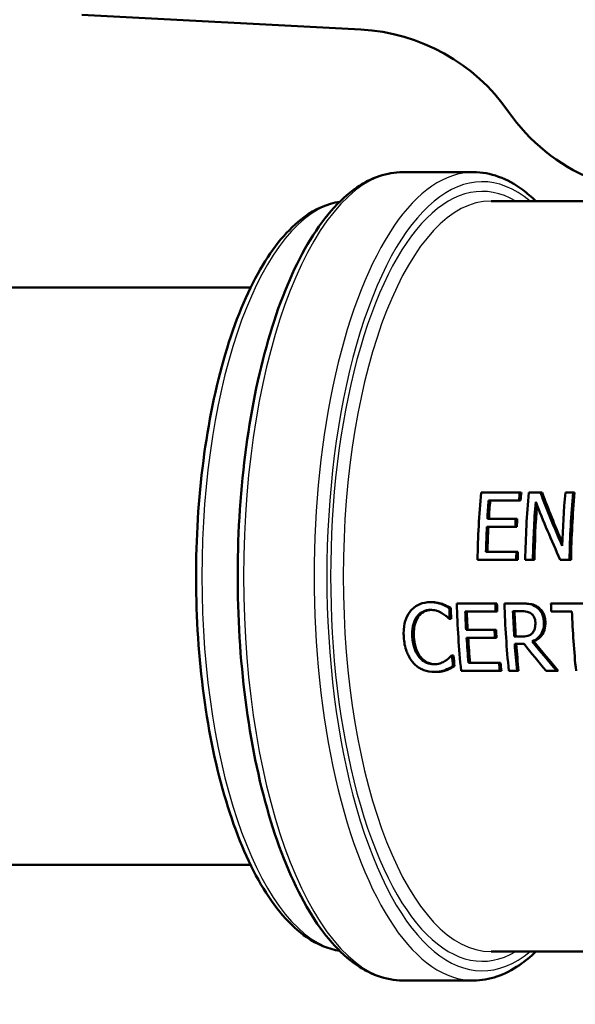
# Model space of a CAD drawing. Header units: millimetres. Extents: x 100 to 2000, y 93 to 2870.
# Tile 5 of 36: x 562 to 591, y 1510 to 1561. Entities that reach past the tile are written whole.
import ezdxf

# ---------------------------------------------------------------- set-up
doc = ezdxf.new("R2010")
doc.units = ezdxf.units.MM
doc.header["$LTSCALE"] = 10
for name, color, linetype, lineweight in [('Hatch', 7, 'Continuous', 9), ('Visible Edges(ISO)', 7, 'Continuous', 50), ('Visible Tangent Edges(ISO)', 7, 'Continuous', 25)]:
    doc.layers.add(name, color=color, linetype=linetype, lineweight=lineweight)

msp = doc.modelspace()

# ---------------------------------------------------------------- hatches: boundary and pattern name
at = {"layer": 'Hatch'}
h = msp.add_hatch(dxfattribs=at)
h.set_pattern_fill('ANSI31', color=256, scale=254, angle=90, style=0)
h.set_pattern_definition([(135, (0, 0), (-22.45064, -22.45064), [])])
edge = h.paths.add_edge_path()
edge.add_line((592.041, 1553.055), (607.37, 1553.055))
edge.add_line((607.37, 1553.055), (607.235, 1554.997))
edge.add_ellipse((606.936, 1553.835), major_axis=(1.199, -0.042), ratio=1, start_angle=77.607, end_angle=90)
edge.add_line((606.978, 1555.034), (595.02, 1555.452))
edge.add_ellipse((595.023, 1555.552), major_axis=(-0.0999, 0.0035), ratio=1, start_angle=0, end_angle=90, ccw=False)
edge.add_line((594.923, 1555.555), (594.937, 1555.955))
edge.add_ellipse((595.037, 1555.951), major_axis=(0.0035, 0.0999), ratio=1, start_angle=2, end_angle=90, ccw=False)
edge.add_line((595.037, 1556.051), (607.161, 1556.051))
edge.add_line((607.161, 1556.051), (607.091, 1557.059))
edge.add_ellipse((606.093, 1556.989), major_axis=(-0.07, 0.998), ratio=1, start_angle=270, end_angle=341)
edge.add_line((606.352, 1557.955), (596.306, 1560.647))
edge.add_ellipse((596.565, 1561.613), major_axis=(-0.966, 0.259), ratio=1, start_angle=54.5, end_angle=90, ccw=False)
edge.add_line((595.793, 1560.977), (594.129, 1562.995))
edge.add_ellipse((594.901, 1563.631), major_axis=(-0.636, 0.772), ratio=1, start_angle=54.5, end_angle=90, ccw=False)
edge.add_line((593.903, 1563.562), (593.757, 1565.658))
edge.add_ellipse((590.265, 1565.414), major_axis=(-0.244, 3.491), ratio=1, start_angle=270, end_angle=353)
edge.add_line((590.448, 1568.909), (565.974, 1570.192))
edge.add_spline(control_points=[(565.974, 1570.192), (564.342, 1570.277), (562.734, 1570.629), (559.697, 1571.837), (558.287, 1572.685), (555.554, 1575.009), (554.327, 1576.553), (552.535, 1580.024), (551.986, 1581.918), (551.816, 1583.864)], knot_values=[-2.152597, -2.152597, -2.152597, -2.152597, -1.662265, -1.662265, -1.171933, -1.171933, -0.585967, -0.585967, 0, 0, 0, 0], degree=3, periodic=0)
edge.add_line((551.816, 1583.864), (536.601, 1757.772))
edge.add_ellipse((535.107, 1757.641), major_axis=(-0.131, 1.494), ratio=1, start_angle=270, end_angle=354.5)
edge.add_line((535.12, 1759.141), (526.636, 1759.215))
edge.add_line((526.636, 1759.215), (517.683, 1759.293))
edge.add_line((517.683, 1759.293), (517.626, 1752.793))
edge.add_line((517.626, 1752.793), (519.34, 1752.778))
edge.add_ellipse((519.332, 1751.778), major_axis=(1, -0.009), ratio=1, start_angle=10, end_angle=90, ccw=False)
edge.add_line((520.318, 1751.943), (520.529, 1750.681))
edge.add_ellipse((521.022, 1750.764), major_axis=(0.083, -0.493), ratio=1, start_angle=270, end_angle=350)
edge.add_line((521.018, 1750.264), (527.155, 1750.21))
edge.add_ellipse((527.116, 1745.71), major_axis=(4.5, -0.039), ratio=1, start_angle=5.5, end_angle=90, ccw=False)
edge.add_line((531.599, 1746.102), (546.179, 1579.457))
edge.add_spline(control_points=[(546.179, 1579.457), (546.369, 1577.286), (546.912, 1575.161), (548.663, 1571.169), (549.859, 1569.33), (553.083, 1565.797), (555.197, 1564.234), (559.906, 1562.007), (562.455, 1561.364), (565.056, 1561.228)], knot_values=[-2.870129, -2.870129, -2.870129, -2.870129, -2.216354, -2.216354, -1.562578, -1.562578, -0.781289, -0.781289, 0, 0, 0, 0], degree=3, periodic=0)
edge.add_line((565.056, 1561.228), (579.557, 1560.468))
edge.add_ellipse((579.033, 1550.481), major_axis=(9.986, -0.523), ratio=1, start_angle=37.8602, end_angle=90, ccw=False)
edge.add_ellipse((595.444, 1561.913), major_axis=(5.716, -8.205), ratio=1, start_angle=270, end_angle=302.2923)
edge.add_ellipse((592.041, 1552.555), major_axis=(0.143, 0.479), ratio=1, start_angle=16.5598, end_angle=90, ccw=False)
edge = h.paths.add_edge_path()
edge.add_line((477.638, 1759.642), (469.154, 1759.717))
edge.add_ellipse((469.18, 1762.716), major_axis=(-3, 0.026), ratio=1, start_angle=5.5, end_angle=90, ccw=False)
edge.add_line((466.191, 1762.455), (465.761, 1767.378))
edge.add_ellipse((464.266, 1767.247), major_axis=(-0.131, 1.494), ratio=1, start_angle=270, end_angle=355)
edge.add_line((464.266, 1768.747), (447.459, 1768.747))
edge.add_ellipse((447.459, 1767.247), major_axis=(-1.5, 0), ratio=1, start_angle=270, end_angle=356)
edge.add_line((445.963, 1767.352), (445.641, 1762.747))
edge.add_line((445.641, 1762.747), (451.641, 1762.747))
edge.add_line((451.641, 1762.747), (452.49, 1762.747))
edge.add_ellipse((452.49, 1761.747), major_axis=(1, 0), ratio=1, start_angle=0, end_angle=90, ccw=False)
edge.add_line((453.49, 1761.747), (453.49, 1758.761))
edge.add_ellipse((451.183, 1756.844), major_axis=(1.918, -2.307), ratio=1, start_angle=65.2703, end_angle=90, ccw=False)
edge.add_line((454.08, 1757.62), (457.47, 1744.971))
edge.add_ellipse((460.368, 1745.747), major_axis=(0.776, -2.898), ratio=1, start_angle=270, end_angle=345)
edge.add_line((460.368, 1742.747), (462.514, 1742.747))
edge.add_ellipse((462.514, 1745.747), major_axis=(3, 0), ratio=1, start_angle=270, end_angle=345.7615)
edge.add_line((465.422, 1745.009), (466.103, 1747.693))
edge.add_ellipse((469.98, 1746.709), major_axis=(0.984, 3.877), ratio=1, start_angle=13.7385, end_angle=90, ccw=False)
edge.add_line((470.015, 1750.709), (483.099, 1750.594))
edge.add_ellipse((483.103, 1751.094), major_axis=(0.5, -0.004), ratio=1, start_angle=270, end_angle=350)
edge.add_line((483.595, 1751.003), (483.828, 1752.262))
edge.add_ellipse((484.811, 1752.08), major_axis=(0.182, 0.983), ratio=1, start_angle=10, end_angle=90, ccw=False)
edge.add_line((484.82, 1753.08), (486.534, 1753.065))
edge.add_line((486.534, 1753.065), (486.591, 1759.564))
edge.add_line((486.591, 1759.564), (477.638, 1759.642))
edge = h.paths.add_edge_path()
edge.add_line((707.179, 1553.055), (712.041, 1553.055))
edge.add_ellipse((712.041, 1552.555), major_axis=(0.5, 0), ratio=1, start_angle=16.5598, end_angle=90, ccw=False)
edge.add_ellipse((708.637, 1561.913), major_axis=(9.215, 3.883), ratio=1, start_angle=270, end_angle=302.2923)
edge.add_ellipse((725.048, 1550.481), major_axis=(5.716, 8.205), ratio=1, start_angle=37.8602, end_angle=90, ccw=False)
edge.add_line((724.525, 1560.468), (906.996, 1570.031))
edge.add_spline(control_points=[(906.996, 1570.031), (909.172, 1570.145), (911.315, 1570.614), (915.365, 1572.224), (917.245, 1573.355), (920.889, 1576.454), (922.525, 1578.512), (924.915, 1583.14), (925.646, 1585.666), (925.873, 1588.26)], knot_values=[-2.870129, -2.870129, -2.870129, -2.870129, -2.216354, -2.216354, -1.562578, -1.562578, -0.781289, -0.781289, 0, 0, 0, 0], degree=3, periodic=0)
edge.add_line((925.873, 1588.26), (936.986, 1715.279))
edge.add_ellipse((1036.605, 1706.563), major_axis=(8.716, 99.619), ratio=1, start_angle=77, end_angle=90, ccw=False)
edge.add_line((941.5, 1737.465), (943.054, 1742.249))
edge.add_ellipse((924.033, 1748.429), major_axis=(19.021, -6.18), ratio=1, start_angle=0, end_angle=3)
edge.add_line((943.351, 1743.253), (947.201, 1757.62))
edge.add_ellipse((950.099, 1756.844), major_axis=(0.776, 2.898), ratio=1, start_angle=65.2703, end_angle=90, ccw=False)
edge.add_line((947.792, 1758.761), (947.792, 1761.747))
edge.add_ellipse((948.792, 1761.747), major_axis=(0, 1), ratio=1, start_angle=0, end_angle=90, ccw=False)
edge.add_line((948.792, 1762.747), (949.641, 1762.747))
edge.add_line((949.641, 1762.747), (955.641, 1762.747))
edge.add_line((955.641, 1762.747), (955.319, 1767.352))
edge.add_ellipse((953.822, 1767.247), major_axis=(-0.105, 1.496), ratio=1, start_angle=270, end_angle=356)
edge.add_line((953.822, 1768.747), (937.015, 1768.747))
edge.add_ellipse((937.015, 1767.247), major_axis=(-1.5, 0), ratio=1, start_angle=270, end_angle=355)
edge.add_line((935.521, 1767.378), (920.236, 1592.667))
edge.add_spline(control_points=[(920.236, 1592.667), (920.093, 1591.039), (919.686, 1589.445), (918.372, 1586.451), (917.475, 1585.072), (915.057, 1582.421), (913.472, 1581.249), (909.94, 1579.579), (908.028, 1579.097), (906.078, 1578.995)], knot_values=[-2.152597, -2.152597, -2.152597, -2.152597, -1.662265, -1.662265, -1.171933, -1.171933, -0.585967, -0.585967, 0, 0, 0, 0], degree=3, periodic=0)
edge.add_line((906.078, 1578.995), (713.633, 1568.909))
edge.add_ellipse((713.816, 1565.414), major_axis=(-3.495, -0.183), ratio=1, start_angle=270, end_angle=353)
edge.add_line((710.325, 1565.658), (710.178, 1563.562))
edge.add_ellipse((709.181, 1563.631), major_axis=(-0.07, -0.998), ratio=1, start_angle=54.5, end_angle=90, ccw=False)
edge.add_line((709.952, 1562.995), (708.288, 1560.977))
edge.add_ellipse((707.516, 1561.613), major_axis=(-0.636, -0.772), ratio=1, start_angle=54.5, end_angle=90, ccw=False)
edge.add_line((707.775, 1560.647), (697.73, 1557.955))
edge.add_ellipse((697.989, 1556.989), major_axis=(-0.966, -0.259), ratio=1, start_angle=270, end_angle=341)
edge.add_line((696.991, 1557.059), (696.921, 1556.051))
edge.add_line((696.921, 1556.051), (709.044, 1556.051))
edge.add_ellipse((709.044, 1555.951), major_axis=(0.1, 0), ratio=1, start_angle=2, end_angle=90, ccw=False)
edge.add_line((709.144, 1555.955), (709.158, 1555.555))
edge.add_ellipse((709.058, 1555.552), major_axis=(0.0035, -0.0999), ratio=1, start_angle=0, end_angle=90, ccw=False)
edge.add_line((709.062, 1555.452), (697.103, 1555.034))
edge.add_ellipse((697.145, 1553.835), major_axis=(1.162, 0.298), ratio=1, start_angle=77.607, end_angle=90)
edge.add_line((696.847, 1554.997), (696.711, 1553.055))
edge.add_line((696.711, 1553.055), (707.179, 1553.055))

# ---------------------------------------------------------------- linework, layer by layer
at = {"layer": 'Visible Edges(ISO)'}
for p, q in [((565.056, 1561.228), (579.557, 1560.468)), ((585.415, 1553.055), (581.739, 1553.055)), ((586.334, 1551.555), (591.541, 1551.555)), ((530.884, 1547.055), (573.825, 1547.055)), ((587.825, 1536.409), (585.813, 1536.409)), ((587.825, 1536.409), (587.906, 1536.409)), ((588.902, 1536.409), (588.295, 1536.409)), ((588.902, 1536.409), (588.983, 1536.409)), ((590.596, 1536.409), (590.197, 1536.409)), ((590.596, 1536.409), (590.677, 1536.409)), ((586.206, 1535.995), (587.79, 1535.995)), ((587.79, 1535.995), (587.871, 1535.995)), ((587.616, 1535.036), (586.138, 1535.036)), ((587.616, 1535.036), (587.696, 1535.036)), ((586.115, 1534.622), (587.593, 1534.622)), ((587.593, 1534.622), (587.672, 1534.622)), ((587.649, 1533.323), (586.065, 1533.323)), ((587.649, 1533.323), (587.728, 1533.323)), ((585.628, 1532.909), (587.641, 1532.909)), ((587.641, 1532.909), (587.72, 1532.909)), ((588.11, 1532.909), (588.509, 1532.909)), ((588.509, 1532.909), (588.588, 1532.909)), ((589.932, 1532.909), (590.411, 1532.909)), ((590.411, 1532.909), (590.49, 1532.909)), ((583.155, 1530.709), (583.234, 1530.709)), ((583.723, 1530.618), (583.803, 1530.618)), ((584.157, 1530.414), (584.236, 1530.414)), ((586.561, 1530.646), (584.549, 1530.646)), ((584.99, 1530.232), (586.575, 1530.232)), ((586.561, 1530.646), (586.64, 1530.646)), ((586.575, 1530.232), (586.654, 1530.232)), ((587.859, 1530.646), (587.03, 1530.646)), ((587.471, 1530.243), (587.896, 1530.243)), ((587.859, 1530.646), (587.938, 1530.646)), ((592.032, 1530.646), (589.447, 1530.646)), ((589.46, 1530.232), (590.539, 1530.232)), ((584.145, 1529.852), (584.179, 1529.852)), ((584.179, 1529.852), (584.258, 1529.852)), ((586.512, 1529.273), (585.034, 1529.273)), ((586.512, 1529.273), (586.592, 1529.273)), ((585.059, 1528.859), (586.537, 1528.859)), ((586.537, 1528.859), (586.617, 1528.859)), ((587.912, 1528.927), (587.536, 1528.927)), ((587.563, 1528.539), (588.053, 1528.539)), ((588.471, 1528.669), (588.551, 1528.669)), ((584.302, 1527.94), (584.27, 1527.94)), ((584.302, 1527.94), (584.382, 1527.94)), ((583.944, 1527.186), (584.025, 1527.186)), ((584.352, 1527.384), (584.433, 1527.384)), ((586.746, 1527.56), (585.161, 1527.56)), ((586.746, 1527.56), (586.827, 1527.56)), ((583.381, 1527.084), (583.462, 1527.084)), ((584.774, 1527.146), (586.786, 1527.146)), ((586.786, 1527.146), (586.868, 1527.146)), ((587.255, 1527.146), (587.683, 1527.146)), ((587.683, 1527.146), (587.764, 1527.146)), ((589.189, 1527.146), (589.745, 1527.146)), ((589.745, 1527.146), (589.826, 1527.146)), ((517.099, 1517.055), (573.825, 1517.055)), ((586.334, 1512.555), (629.316, 1512.555)), ((585.415, 1511.055), (581.739, 1511.055))]:
    msp.add_line(p, q, dxfattribs=at)
for centre, start, end in [((579.033, 1550.481), 34.8602, 87), ((595.444, 1561.913), 214.8602, 247.1526)]:
    msp.add_arc(centre, 10, start, end, dxfattribs=at)
for centre, major_axis, ratio, start_param, end_param in [((593.389, 1532.055), (0, -19.7), 0.394309, 4.489544, 4.669036), ((595.401, 1532.055), (0, 19.7), 0.394309, 1.347952, 1.369454), ((595.401, 1532.055), (0, -19.5), 0.394309, 4.48722, 4.508953), ((595.87, 1532.055), (0, -19.7), 0.394309, 4.489544, 4.669036), ((598.513, 1532.055), (10.372, -19.426), 0.315549, 4.322635, 4.465052), ((598.513, 1532.055), (10.267, -19.229), 0.315549, 4.32031, 4.455507), ((597.773, 1532.055), (0, -19.7), 0.394309, 4.489544, 4.631961), ((598.172, 1532.055), (0, 19.7), 0.394309, 1.347952, 1.527443), ((598.172, 1532.055), (0, -19.5), 0.394309, 4.48722, 4.668591), ((593.817, 1532.055), (0, 19.7), 0.394309, 1.369454, 1.418892), ((593.817, 1532.055), (0, -19.5), 0.394309, 4.508953, 4.558914), ((596.269, 1532.055), (0, 19.7), 0.394309, 1.37298, 1.527443), ((598.095, 1532.055), (10.456, -19.424), 0.314474, 4.34687, 4.501333), ((596.269, 1532.055), (0, -19.5), 0.394309, 4.521419, 4.668591), ((595.294, 1532.055), (0, 19.7), 0.394309, 1.418892, 1.440124), ((595.294, 1532.055), (0, -19.5), 0.394309, 4.558914, 4.580369), ((593.817, 1532.055), (0, 19.7), 0.394309, 1.440124, 1.506392), ((593.817, 1532.055), (0, -19.5), 0.394309, 4.580369, 4.647323), ((595.401, 1532.055), (0, 19.7), 0.394309, 1.506392, 1.527443), ((595.401, 1532.055), (0, -19.5), 0.394309, 4.647323, 4.668591), ((591.898, 1532.055), (0, 19.7), 0.394309, 1.654215, 1.68286), ((591.898, 1532.055), (0, -19.5), 0.394309, 4.796665, 4.825607), ((592.297, 1532.055), (0, -19.7), 0.394309, 4.783966, 4.964223), ((592.724, 1532.055), (0, 19.7), 0.394309, 1.663465, 1.71247), ((592.724, 1532.055), (0, -19.5), 0.394309, 4.806011, 4.855525), ((594.309, 1532.055), (0, 19.7), 0.394309, 1.642373, 1.663465), ((594.309, 1532.055), (0, -19.5), 0.394309, 4.784701, 4.806011), ((594.778, 1532.055), (0, -19.7), 0.394309, 4.783966, 4.964223), ((595.206, 1532.055), (0, 19.7), 0.394309, 1.662887, 1.730236), ((595.206, 1532.055), (0, -19.5), 0.394309, 4.805427, 4.873478), ((597.195, 1532.055), (0, -19.7), 0.394309, 4.783966, 4.805058), ((598.274, 1532.055), (0, -19.7), 0.394309, 4.805058, 4.964223), ((594.202, 1532.055), (0, 19.7), 0.394309, 1.71247, 1.733737), ((594.202, 1532.055), (0, -19.5), 0.394309, 4.855525, 4.877016), ((592.724, 1532.055), (0, 19.7), 0.394309, 1.733737, 1.800984), ((592.724, 1532.055), (0, -19.5), 0.394309, 4.877016, 4.944981), ((595.206, 1532.055), (0, 19.7), 0.394309, 1.750247, 1.822631), ((595.206, 1532.055), (0, -19.5), 0.394309, 4.893701, 4.966863), ((593.129, 1532.055), (15.627, -19.315), 0.247909, 4.693901, 4.766285), ((593.58, 1532.055), (16.044, -19.311), 0.242778, 4.686083, 4.765193), ((593.58, 1532.055), (15.881, -19.115), 0.242778, 4.687873, 4.767833), ((591.898, 1532.055), (0, 19.7), 0.394309, 1.781214, 1.810163), ((591.898, 1532.055), (0, -19.5), 0.394309, 4.924997, 4.954259), ((594.309, 1532.055), (0, 19.7), 0.394309, 1.800984, 1.822631), ((594.309, 1532.055), (0, -19.5), 0.394309, 4.944981, 4.966863)]:
    msp.add_ellipse(centre, major_axis=major_axis, ratio=ratio, start_param=start_param, end_param=end_param, dxfattribs=at)
for points, knots in [([(581.739, 1511.055), (580.854, 1511.055), (579.98, 1511.38), (578.28, 1512.637), (577.461, 1513.634), (575.975, 1516.221), (575.316, 1517.832), (574.246, 1521.472), (573.834, 1523.495), (573.286, 1527.75), (573.149, 1529.981), (573.162, 1534.436), (573.312, 1536.658), (573.882, 1540.879), (574.303, 1542.875), (575.382, 1546.452), (576.041, 1548.029), (577.554, 1550.612), (578.41, 1551.615), (580.102, 1552.774), (580.917, 1553.055), (581.739, 1553.055)], [3.141593, 3.141593, 3.141593, 3.141593, 3.425383, 3.425383, 3.743242, 3.743242, 4.071838, 4.071838, 4.396808, 4.396808, 4.719893, 4.719893, 5.042486, 5.042486, 5.36562, 5.36562, 5.690703, 5.690703, 6.01938, 6.01938, 6.283185, 6.283185, 6.283185, 6.283185]), ([(585.415, 1553.055), (586.299, 1553.055), (587.174, 1552.73), (588.208, 1551.965), (588.435, 1551.771), (588.657, 1551.555)], [0, 0, 0, 0, 0.2837907, 0.2837907, 0.3660951, 0.3660951, 0.3660951, 0.3660951]), ([(578.456, 1551.515), (577.814, 1551.417), (577.19, 1551.139), (575.769, 1550.097), (575.006, 1549.176), (573.622, 1546.782), (573.008, 1545.286), (572.01, 1541.908), (571.625, 1540.032), (571.114, 1536.082), (570.986, 1534.012), (570.995, 1529.877), (571.132, 1527.814), (571.659, 1523.894), (572.049, 1522.039), (573.05, 1518.714), (573.662, 1517.246), (575.07, 1514.839), (575.867, 1513.902), (577.288, 1512.928), (577.864, 1512.686), (578.456, 1512.595)], [0.06019, 0.06019, 0.06019, 0.06019, 0.281382, 0.281382, 0.598634, 0.598634, 0.927924, 0.927924, 1.253307, 1.253307, 1.576642, 1.576642, 1.899439, 1.899439, 2.222814, 2.222814, 2.548286, 2.548286, 2.877625, 2.877625, 3.081402, 3.081402, 3.081402, 3.081402]), ([(582.125, 1530.226), (582.01, 1530.077), (581.926, 1529.907), (581.827, 1529.584), (581.781, 1529.375), (581.785, 1529.005), (581.788, 1528.949), (581.791, 1528.893)], [-0.2410443, -0.2410443, -0.2410443, -0.2410443, -0.1124787, -0.1124787, -0.0169003, -0.0169003, 0, 0, 0, 0]), ([(583.155, 1530.709), (582.971, 1530.709), (582.79, 1530.679), (582.49, 1530.553), (582.341, 1530.465), (582.174, 1530.286), (582.149, 1530.257), (582.125, 1530.226)], [-0.1641531, -0.1641531, -0.1641531, -0.1641531, -0.0778581, -0.0778581, -0.0123138, -0.0123138, 0, 0, 0, 0]), ([(582.467, 1529.951), (582.543, 1530.053), (582.634, 1530.137), (582.826, 1530.248), (582.94, 1530.295), (583.112, 1530.31), (583.138, 1530.311), (583.165, 1530.311)], [-0.1160062, -0.1160062, -0.1160062, -0.1160062, -0.056261, -0.056261, -0.0087291, -0.0087291, 0, 0, 0, 0]), ([(583.209, 1530.311), (583.098, 1530.306), (582.991, 1530.282), (582.823, 1530.204), (582.76, 1530.164), (582.644, 1530.068), (582.592, 1530.013), (582.547, 1529.951)], [0.00381309, 0.00381309, 0.00381309, 0.00381309, 0.04044005, 0.04044005, 0.06449373, 0.06449373, 0.08864167, 0.08864167, 0.08864167, 0.08864167]), ([(583.723, 1530.618), (583.612, 1530.654), (583.447, 1530.7), (583.197, 1530.708), (583.176, 1530.709), (583.155, 1530.709)], [-0.08142941, -0.08142941, -0.08142941, -0.08142941, -0.00684168, -0.00684168, 0, 0, 0, 0]), ([(583.165, 1530.311), (583.266, 1530.311), (583.371, 1530.301), (583.522, 1530.259), (583.617, 1530.227), (583.737, 1530.163), (583.754, 1530.154), (583.771, 1530.144)], [-0.1126247, -0.1126247, -0.1126247, -0.1126247, -0.042972, -0.042972, -0.006024, -0.006024, 0, 0, 0, 0]), ([(583.234, 1530.709), (583.336, 1530.709), (583.438, 1530.701), (583.579, 1530.676), (583.683, 1530.657), (583.803, 1530.618)], [0, 0, 0, 0, 0.0331069, 0.0331069, 0.0463901, 0.0463901, 0.0463901, 0.0463901]), ([(584.157, 1530.414), (584.051, 1530.474), (583.914, 1530.547), (583.751, 1530.608), (583.737, 1530.613), (583.723, 1530.618)], [-0.05570863, -0.05570863, -0.05570863, -0.05570863, -0.00473138, -0.00473138, 0, 0, 0, 0]), ([(583.803, 1530.618), (583.875, 1530.592), (583.947, 1530.562), (584.058, 1530.509), (584.136, 1530.471), (584.236, 1530.414)], [0, 0, 0, 0, 0.02469699, 0.02469699, 0.03913888, 0.03913888, 0.03913888, 0.03913888]), ([(588.683, 1530.462), (588.583, 1530.531), (588.475, 1530.581), (588.272, 1530.626), (588.138, 1530.641), (587.929, 1530.646), (587.894, 1530.646), (587.859, 1530.646)], [-0.1428848, -0.1428848, -0.1428848, -0.1428848, -0.0679505, -0.0679505, -0.0114416, -0.0114416, 0, 0, 0, 0]), ([(587.896, 1530.243), (587.969, 1530.243), (588.102, 1530.24), (588.283, 1530.195), (588.35, 1530.167), (588.411, 1530.124)], [-0.06026043, -0.06026043, -0.06026043, -0.06026043, -0.02318674, -0.02318674, 0, 0, 0, 0]), ([(587.938, 1530.646), (588.086, 1530.646), (588.255, 1530.639), (588.43, 1530.609), (588.499, 1530.596), (588.648, 1530.533), (588.706, 1530.5), (588.762, 1530.462)], [0, 0, 0, 0, 0.04817855, 0.04817855, 0.05743327, 0.05743327, 0.06396786, 0.06396786, 0.06396786, 0.06396786]), ([(589.079, 1529.696), (589.075, 1529.78), (589.064, 1529.865), (589.025, 1530.019), (588.999, 1530.089), (588.933, 1530.207), (588.87, 1530.312), (588.727, 1530.43), (588.706, 1530.446), (588.683, 1530.462)], [-0.1831792, -0.1831792, -0.1831792, -0.1831792, -0.116433, -0.116433, -0.0575007, -0.0575007, -0.0085464, -0.0085464, 0, 0, 0, 0]), ([(588.762, 1530.462), (588.856, 1530.397), (588.937, 1530.317), (589.061, 1530.131), (589.092, 1530.052), (589.14, 1529.89), (589.153, 1529.792), (589.158, 1529.696)], [0, 0, 0, 0, 0.035773, 0.035773, 0.0677513, 0.0677513, 0.1109085, 0.1109085, 0.1109085, 0.1109085]), ([(582.237, 1528.893), (582.225, 1529.084), (582.232, 1529.277), (582.298, 1529.605), (582.345, 1529.749), (582.435, 1529.903), (582.45, 1529.928), (582.467, 1529.951)], [-0.1167673, -0.1167673, -0.1167673, -0.1167673, -0.0560728, -0.0560728, -0.0092571, -0.0092571, 0, 0, 0, 0]), ([(582.547, 1529.951), (582.472, 1529.847), (582.419, 1529.726), (582.308, 1529.345), (582.304, 1529.088), (582.317, 1528.893)], [0, 0, 0, 0, 0.0407132, 0.0407132, 0.122907, 0.122907, 0.122907, 0.122907]), ([(583.771, 1530.144), (583.841, 1530.103), (583.911, 1530.056), (584.012, 1529.973), (584.076, 1529.916), (584.129, 1529.867), (584.137, 1529.86), (584.145, 1529.852)], [-0.05376795, -0.05376795, -0.05376795, -0.05376795, -0.02209389, -0.02209389, -0.00346397, -0.00346397, 0, 0, 0, 0]), ([(588.411, 1530.124), (588.448, 1530.098), (588.482, 1530.067), (588.544, 1529.988), (588.566, 1529.947), (588.615, 1529.832), (588.63, 1529.746), (588.635, 1529.659)], [-0.04725385, -0.04725385, -0.04725385, -0.04725385, -0.03746994, -0.03746994, -0.02620179, -0.02620179, 0, 0, 0, 0]), ([(588.471, 1528.669), (588.594, 1528.721), (588.707, 1528.792), (588.876, 1528.963), (588.943, 1529.054), (589.046, 1529.284), (589.072, 1529.414), (589.081, 1529.599), (589.081, 1529.647), (589.079, 1529.696)], [-0.1431093, -0.1431093, -0.1431093, -0.1431093, -0.0939457, -0.0939457, -0.0560892, -0.0560892, -0.014665, -0.014665, 0, 0, 0, 0]), ([(588.635, 1529.659), (588.638, 1529.593), (588.637, 1529.527), (588.622, 1529.397), (588.609, 1529.343), (588.568, 1529.225), (588.531, 1529.163), (588.482, 1529.109)], [-0.05420585, -0.05420585, -0.05420585, -0.05420585, -0.03895074, -0.03895074, -0.02359653, -0.02359653, 0, 0, 0, 0]), ([(589.158, 1529.696), (589.165, 1529.546), (589.152, 1529.397), (589.089, 1529.199), (589.044, 1529.077), (588.888, 1528.889), (588.831, 1528.836), (588.701, 1528.741), (588.628, 1528.701), (588.551, 1528.669)], [0, 0, 0, 0, 0.04533457, 0.04533457, 0.06493092, 0.06493092, 0.07428124, 0.07428124, 0.08436763, 0.08436763, 0.08436763, 0.08436763]), ([(581.791, 1528.893), (581.807, 1528.64), (581.852, 1528.384), (581.993, 1528.002), (582.08, 1527.812), (582.247, 1527.603), (582.273, 1527.573), (582.301, 1527.543)], [-0.1964828, -0.1964828, -0.1964828, -0.1964828, -0.0804867, -0.0804867, -0.0121542, -0.0121542, 0, 0, 0, 0]), ([(582.614, 1527.835), (582.515, 1527.95), (582.439, 1528.083), (582.336, 1528.33), (582.278, 1528.496), (582.244, 1528.802), (582.24, 1528.848), (582.237, 1528.893)], [-0.1982959, -0.1982959, -0.1982959, -0.1982959, -0.0933384, -0.0933384, -0.0138327, -0.0138327, 0, 0, 0, 0]), ([(582.317, 1528.893), (582.327, 1528.732), (582.351, 1528.565), (582.434, 1528.274), (582.48, 1528.172), (582.57, 1528.001), (582.627, 1527.914), (582.694, 1527.835)], [0, 0, 0, 0, 0.0491874, 0.0491874, 0.0911482, 0.0911482, 0.1405662, 0.1405662, 0.1405662, 0.1405662]), ([(588.482, 1529.109), (588.45, 1529.072), (588.415, 1529.042), (588.316, 1528.982), (588.264, 1528.968), (588.136, 1528.937), (588.022, 1528.927), (587.912, 1528.927)], [-0.04856918, -0.04856918, -0.04856918, -0.04856918, -0.04343884, -0.04343884, -0.03607111, -0.03607111, 0, 0, 0, 0]), ([(583.346, 1527.486), (583.222, 1527.486), (583.1, 1527.511), (582.895, 1527.599), (582.786, 1527.66), (582.653, 1527.792), (582.633, 1527.813), (582.614, 1527.835)], [-0.1237101, -0.1237101, -0.1237101, -0.1237101, -0.0567644, -0.0567644, -0.0087685, -0.0087685, 0, 0, 0, 0]), ([(582.694, 1527.835), (582.773, 1527.746), (582.861, 1527.67), (583.033, 1527.571), (583.109, 1527.54), (583.253, 1527.5), (583.322, 1527.49), (583.391, 1527.487)], [0, 0, 0, 0, 0.03588385, 0.03588385, 0.06113318, 0.06113318, 0.08382627, 0.08382627, 0.08382627, 0.08382627]), ([(583.953, 1527.66), (583.879, 1527.612), (583.797, 1527.575), (583.65, 1527.524), (583.555, 1527.496), (583.393, 1527.487), (583.37, 1527.486), (583.346, 1527.486)], [-0.1135628, -0.1135628, -0.1135628, -0.1135628, -0.0531805, -0.0531805, -0.0076241, -0.0076241, 0, 0, 0, 0]), ([(584.27, 1527.94), (584.238, 1527.901), (584.196, 1527.859), (584.128, 1527.794), (584.078, 1527.747), (583.981, 1527.678), (583.967, 1527.669), (583.953, 1527.66)], [-0.07817942, -0.07817942, -0.07817942, -0.07817942, -0.03969126, -0.03969126, -0.00560809, -0.00560809, 0, 0, 0, 0]), ([(582.301, 1527.543), (582.365, 1527.475), (582.433, 1527.413), (582.581, 1527.305), (582.658, 1527.259), (582.865, 1527.163), (583.039, 1527.104), (583.302, 1527.085), (583.341, 1527.084), (583.381, 1527.084)], [-0.1794844, -0.1794844, -0.1794844, -0.1794844, -0.1321645, -0.1321645, -0.0853494, -0.0853494, -0.0128183, -0.0128183, 0, 0, 0, 0]), ([(583.381, 1527.084), (583.574, 1527.084), (583.709, 1527.103), (583.91, 1527.173), (583.927, 1527.179), (583.944, 1527.186)], [-0.07136942, -0.07136942, -0.07136942, -0.07136942, -0.00608245, -0.00608245, 0, 0, 0, 0]), ([(584.025, 1527.186), (583.947, 1527.156), (583.864, 1527.13), (583.74, 1527.102), (583.651, 1527.084), (583.462, 1527.084)], [0, 0, 0, 0, 0.02813485, 0.02813485, 0.04224136, 0.04224136, 0.04224136, 0.04224136]), ([(583.944, 1527.186), (584.084, 1527.235), (584.14, 1527.272), (584.326, 1527.371), (584.339, 1527.378), (584.352, 1527.384)], [-0.07067844, -0.07067844, -0.07067844, -0.07067844, -0.00488531, -0.00488531, 0, 0, 0, 0]), ([(584.433, 1527.384), (584.372, 1527.352), (584.31, 1527.319), (584.22, 1527.268), (584.154, 1527.231), (584.025, 1527.186)], [0, 0, 0, 0, 0.02328981, 0.02328981, 0.034624, 0.034624, 0.034624, 0.034624]), ([(588.657, 1512.555), (588.381, 1512.287), (588.097, 1512.052), (587.052, 1511.336), (586.237, 1511.055), (585.415, 1511.055)], [2.7754975, 2.7754975, 2.7754975, 2.7754975, 2.8777872, 2.8777872, 3.1415927, 3.1415927, 3.1415927, 3.1415927])]:
    msp.add_open_spline(points, degree=3, knots=knots, dxfattribs=at)
at = {"layer": 'Visible Tangent Edges(ISO)'}
for p, q in [((588.683, 1530.462), (588.762, 1530.462)), ((582.467, 1529.951), (582.547, 1529.951)), ((589.079, 1529.696), (589.158, 1529.696)), ((582.237, 1528.893), (582.317, 1528.893)), ((582.614, 1527.835), (582.694, 1527.835))]:
    msp.add_line(p, q, dxfattribs=at)
for centre, major_axis, start_param, end_param in [((585.874, 1532.055), (0, -20.5), 2.827961, 6.596817), ((585.874, 1532.055), (0, 20), 6.05911, 9.648853), ((581.739, 1532.055), (0, -21), 3.141593, 6.283185), ((585.415, 1532.055), (0, 21), 0, 3.141593), ((578.982, 1532.055), (0, -19.5), 3.210975, 6.213803), ((586.334, 1532.055), (0, -19.5), 3.141593, 6.283185)]:
    msp.add_ellipse(centre, major_axis=major_axis, ratio=0.394309, start_param=start_param, end_param=end_param, dxfattribs=at)

doc.saveas('drawing.dxf')
